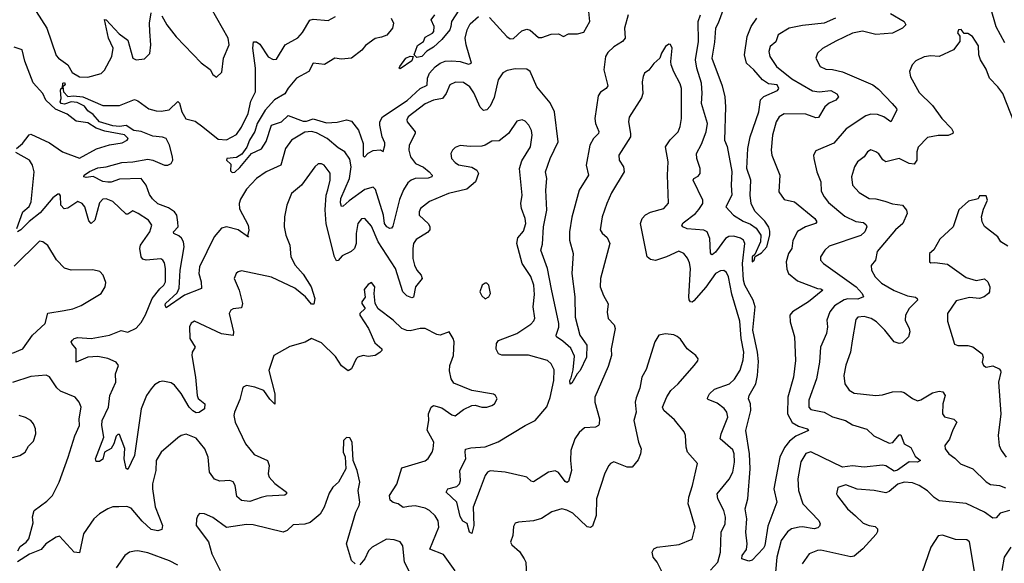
# Model space of a CAD drawing. Extents: x 1954678 to 2060275, y 904822 to 1016299.
# Tile 32 of 256: x 1962167 to 1968064, y 930169 to 933426. Entities that reach past the tile are written whole.
import ezdxf

# ---------------------------------------------------------------- set-up
doc = ezdxf.new("R2010")
doc.units = 0

msp = doc.modelspace()

# ---------------------------------------------------------------- linework, layer by layer
at = {"layer": '0CON20XD'}
for points in [[(1963019.1, 933449.1), (1963049.4, 933395), (1963103.6, 933323.6), (1963255, 933168), (1963307.7, 933127.7), (1963325, 933097.5), (1963345, 933082.5), (1963377.3, 933112.7), (1963387.5, 933195), (1963421.5, 933275), (1963416.4, 933315), (1963315, 933495.4)], [(1966386, 933504), (1966351.1, 933405), (1966333.7, 933375), (1966329, 933291), (1966311.6, 933195), (1966375, 933029.2), (1966391.2, 932965), (1966395.3, 932905), (1966387.5, 932705), (1966405, 932666), (1966433.2, 932516.8), (1966428.2, 932435), (1966432.5, 932375), (1966396.4, 932305), (1966442.2, 932255), (1966500, 932220), (1966545, 932201.9), (1966577.7, 932177.7), (1966606.9, 932135), (1966604.7, 932095), (1966569.9, 932020.1), (1966554, 932005), (1966555, 931976.2), (1966565.5, 931984.5), (1966571.9, 932008.1), (1966610.6, 932029.4), (1966642.3, 932065), (1966659.4, 932135), (1966659.4, 932159.4), (1966653.2, 932183.2), (1966629.8, 932219.8), (1966569.6, 932279.6), (1966549.1, 932325), (1966542.8, 932375), (1966545.3, 932465), (1966522.7, 932535), (1966528.4, 932655), (1966541.2, 932725), (1966593.5, 932875), (1966604, 932946), (1966624.5, 932965.5), (1966705, 933001.1), (1966713.3, 933015), (1966704.3, 933035), (1966651.4, 933041.4), (1966615.6, 933065.6), (1966565, 933126.8), (1966520.3, 933165), (1966507.5, 933215), (1966524.8, 933325), (1966547.2, 933385), (1966582.2, 933435)], [(1968066.9, 933286.9), (1968015, 933383.1), (1967981.3, 933501.3)], [(1962266.2, 933475), (1962329, 933375), (1962385, 933211.5), (1962398.9, 933195), (1962455.6, 933155.6), (1962480.8, 933110.8), (1962525, 933084.7), (1962575, 933081.1), (1962655, 933103.1), (1962675.3, 933124.7), (1962720, 933205), (1962728.1, 933255), (1962699.8, 933315), (1962675, 933428), (1962685, 933425.6), (1962762.2, 933342.2), (1962814.1, 933304.1), (1962845, 933196.7), (1962863.9, 933186.1), (1962915, 933191.2), (1962947.1, 933222.9), (1962953.1, 933275), (1962946.2, 933355), (1962944.6, 933405.4), (1962955, 933467.5)], [(1965810.6, 933455), (1965788.9, 933375), (1965793.7, 933316.3), (1965777.5, 933295), (1965725.9, 933264.1), (1965690.5, 933229.5), (1965675.6, 933205), (1965665.5, 933125), (1965689.3, 933030.7), (1965679.2, 933015), (1965645, 932992.9), (1965630.9, 932969.1), (1965612.7, 932835), (1965615.5, 932805), (1965635, 932756.7), (1965634.4, 932745), (1965604.7, 932715.3), (1965581.8, 932675), (1965559.1, 932555), (1965573.1, 932495), (1965518.2, 932405), (1965473.3, 932243.3), (1965459.7, 932155), (1965459.7, 932105), (1965483.1, 932025), (1965473.2, 931905), (1965491.2, 931765), (1965493.1, 931643.1), (1965522, 931535), (1965564.6, 931475), (1965562.9, 931405), (1965525, 931323.3), (1965506.4, 931303.6), (1965475, 931247.5), (1965463.2, 931243.2), (1965461.4, 931265), (1965470.5, 931279.5), (1965481.2, 931328.8), (1965490.2, 931410.2), (1965467.7, 931457.7), (1965420.3, 931500.3), (1965382.5, 931525), (1965380, 931535), (1965397, 931583), (1965396.6, 931605), (1965352.5, 931812.5), (1965327.7, 931935), (1965288, 932045), (1965298, 932082), (1965305.2, 932185), (1965324.3, 932285), (1965319.3, 932405), (1965324, 932474), (1965316.6, 932515), (1965345.3, 932595), (1965391.9, 932695), (1965371.2, 932875), (1965345, 932927.8), (1965263.8, 933025), (1965225, 933116), (1965205, 933130.5), (1965135, 933132.3), (1965087.2, 933122.8), (1965061.2, 933108.8), (1965033.3, 933065), (1965009.7, 932959.7), (1964985, 932908.6), (1964964.4, 932885.6), (1964945, 932881.9), (1964925, 932902.5), (1964887.5, 932987.5), (1964863.8, 933023.8), (1964825, 933050), (1964777.5, 933052.5), (1964744.3, 933035), (1964722.1, 932985), (1964698.9, 932955), (1964645, 932943.3), (1964595, 932922), (1964494.6, 932845), (1964485, 932826.7), (1964487.1, 932815), (1964535.5, 932755), (1964535.4, 932744.6), (1964498.9, 932675), (1964497.8, 932645), (1964508.5, 932605), (1964538.1, 932565), (1964585, 932542.3), (1964619.5, 932515), (1964636.7, 932495), (1964635.7, 932485), (1964613.1, 932476.9), (1964535, 932474.2), (1964512.2, 932465), (1964492, 932448), (1964465, 932407.5), (1964441.5, 932348.5), (1964401.7, 932188.3), (1964395, 932178), (1964385, 932175.6), (1964365.7, 932185.8), (1964352.7, 932205), (1964347, 932255), (1964297.8, 932407.8), (1964285, 932422.9), (1964235, 932408.9), (1964139.6, 932340.4), (1964105, 932308.5), (1964095, 932307.1), (1964088, 932328), (1964091.6, 932355), (1964142.2, 932475), (1964151.6, 932545), (1964145, 932590), (1964115.3, 932635.3), (1964075, 932658.5), (1964009.1, 932715), (1963945, 932748.7), (1963915, 932756.5), (1963875, 932752.3), (1963795, 932704.3), (1963759.6, 932655), (1963731.1, 932555), (1963644.3, 932515), (1963585.4, 932474.6), (1963525, 932410), (1963490.3, 932350.3), (1963482.4, 932325), (1963483.5, 932293.5), (1963535.2, 932195.2), (1963540.4, 932165), (1963531.7, 932131.7), (1963537.5, 932122.5), (1963476.3, 932166.3), (1963405, 932184.4), (1963375, 932176.2), (1963332.5, 932125), (1963244.6, 931945), (1963240, 931905), (1963253.5, 931855), (1963256.7, 931815), (1963154.7, 931775.3), (1963045, 931700), (1963038.1, 931715), (1963040.9, 931725), (1963109.7, 931790.3), (1963123, 931817), (1963129.3, 931925), (1963151.9, 932065), (1963147.5, 932095), (1963136.8, 932116.8), (1963121.2, 932131.2), (1963090.5, 932145), (1963088.8, 932155), (1963116.9, 932185), (1963115, 932214), (1963107.7, 932255), (1963094.5, 932275), (1963058.2, 932298.2), (1962995, 932323.1), (1962962.3, 932352.3), (1962945, 932378.8), (1962925.5, 932435), (1962894, 932474), (1962765, 932470), (1962715, 932452.9), (1962695, 932452.1), (1962665, 932456.9), (1962606.6, 932486.6), (1962565, 932481.2), (1962552, 932485), (1962554, 932495), (1962585, 932516.5), (1962635, 932538.1), (1962685.9, 932544.1), (1962778.9, 932571.1), (1962845, 932573.6), (1962935, 932590.2), (1962965, 932585.2), (1963035, 932553.9), (1963055, 932554.5), (1963075, 932564.5), (1963084.6, 932585), (1963083.3, 932605), (1963063.9, 932675), (1963044.2, 932714.2), (1963022.7, 932722.7), (1962965, 932729), (1962895, 932756.4), (1962851.7, 932761.7), (1962805, 932793), (1962765, 932785.4), (1962725, 932789.6), (1962645.3, 932815), (1962607.9, 932857.9), (1962575, 932880.7), (1962555, 932908.9), (1962510.7, 932930.7), (1962475, 932934.8), (1962435, 932919.3), (1962415, 932924.2), (1962410, 932935), (1962415.8, 932955), (1962410.9, 933005), (1962415, 933016), (1962423, 933017), (1962425, 933046), (1962435, 933050), (1962438.9, 933035), (1962426.2, 933023.8), (1962428.9, 932995), (1962455, 932966.2), (1962489.2, 932970.8), (1962545, 932964.2), (1962665, 932911.5), (1962765, 932912.1), (1962855, 932947.5), (1962875, 932940.8), (1962941.4, 932891.4), (1962985, 932879.4), (1963015, 932878.1), (1963063.1, 932886.9), (1963115, 932936.4), (1963125, 932927.1), (1963138.9, 932875), (1963163.1, 932833.1), (1963218.9, 932818.9), (1963263.4, 932783.4), (1963355, 932710.8), (1963405, 932706.9), (1963465, 932738.1), (1963495, 932782.9), (1963536.2, 932865), (1963551.8, 932938.2), (1963579.4, 932995), (1963580, 933135), (1963564, 933256), (1963567, 933293), (1963585, 933294.4), (1963605, 933278.9), (1963655, 933203.5), (1963685, 933187.1), (1963705, 933190), (1963757.5, 933275), (1963833, 933317), (1963860.9, 933349.1), (1963905.7, 933424.3), (1963925, 933429.2), (1964015, 933421.9), (1964059.2, 933445)], [(1964392.2, 933435), (1964405.9, 933405), (1964400, 933375), (1964365.4, 933334.6), (1964335, 933320.8), (1964296.4, 933313.6), (1964238.3, 933271.7), (1964215.5, 933244.5), (1964153.8, 933196.2), (1964095, 933188.9), (1964053.9, 933196.1), (1963992.2, 933157.8), (1963924.1, 933165.9), (1963898.2, 933115), (1963825, 933075.3), (1963774.3, 933015.7), (1963755, 932982.5), (1963693.9, 932946.1), (1963636.5, 932883.5), (1963589.7, 932805), (1963575, 932755.8), (1963543, 932705), (1963527.6, 932662.4), (1963498.7, 932621.3), (1963465, 932601.1), (1963408.1, 932595), (1963406.5, 932585), (1963431.1, 932561.1), (1963429.7, 932519.7), (1963440.5, 932510.5), (1963455, 932512.6), (1963485, 932539.7), (1963555, 932624.4), (1963615, 932653.3), (1963643.1, 932696.9), (1963676.2, 932793.8), (1963735, 932814), (1963775, 932851.3), (1963865, 932817.5), (1963885, 932817.9), (1963925, 932832), (1964005, 932808.6), (1964067.9, 932812.1), (1964125, 932825.4), (1964155, 932818.2), (1964197, 932765), (1964223.4, 932685), (1964225, 932610), (1964232.5, 932602.5), (1964253.6, 932626.4), (1964285, 932643.1), (1964325.5, 932645.5), (1964345, 932636.7), (1964355, 932672.5), (1964355, 932688.8), (1964338, 932725), (1964323.5, 932795), (1964324.6, 932815), (1964340, 932845), (1964487.4, 932942.6), (1964565, 933014.7), (1964607, 933033), (1964609.3, 933075), (1964622.2, 933105), (1964655, 933143.6), (1964685, 933166.7), (1964715, 933178.1), (1964755, 933180.2), (1964805, 933176.4), (1964855, 933159.6), (1964874, 933165), (1964840.3, 933275), (1964835.9, 933315), (1964847.2, 933365), (1964865, 933401.5), (1964915, 933445.4)], [(1964796.9, 933483.1), (1964754.3, 933415), (1964750, 933385), (1964743.3, 933365), (1964695, 933308.5), (1964645, 933261.9), (1964605, 933237.5), (1964576.2, 933205), (1964545, 933200), (1964530, 933215), (1964549.2, 933270.8), (1964585.8, 933295), (1964595, 933322.5), (1964640, 933345), (1964647.5, 933355), (1964650, 933385), (1964632.2, 933425), (1964653.8, 933455)], [(1964980.4, 933440.4), (1965085, 933325.8), (1965105, 933311.9), (1965125, 933314.3), (1965175, 933359.2), (1965205, 933369.2), (1965225, 933362.9), (1965275, 933319.1), (1965295, 933320), (1965350.9, 933339.1), (1965395, 933340.9), (1965425, 933326), (1965455, 933341.9), (1965508.5, 933341.5), (1965545, 933351.5), (1965581.9, 933415), (1965576.7, 933475)], [(1966535.7, 931174.3), (1966577.1, 931245), (1966586.7, 931295), (1966591.5, 931378.5), (1966586.2, 931435), (1966558.1, 931565), (1966571.6, 931705), (1966559.5, 931745), (1966510.2, 931835), (1966501.8, 931865), (1966496.4, 931965), (1966510.9, 932085), (1966502.1, 932105), (1966485, 932117.5), (1966445, 932128.5), (1966415, 932127.7), (1966395, 932115.5), (1966335, 932034.1), (1966315, 932017.8), (1966310.2, 932020.2), (1966305, 932030), (1966300.2, 932115), (1966285, 932155.6), (1966265, 932166.1), (1966165, 932173.4), (1966139.5, 932185), (1966133.3, 932195), (1966141.5, 932208.5), (1966215.4, 932265), (1966235, 932289.5), (1966259.1, 932325), (1966257.9, 932345), (1966200.5, 932465), (1966204.7, 932475.3), (1966230.9, 932489.1), (1966241.9, 932505), (1966243.3, 932535), (1966222.5, 932595), (1966220.9, 932625), (1966250, 932680), (1966279.2, 932755), (1966286.2, 932803.8), (1966250, 932925), (1966255.3, 932985.3), (1966250.9, 933045), (1966222.4, 933135), (1966213.9, 933185), (1966231.8, 933295), (1966230.7, 933415), (1966245, 933455.6)], [(1967053.1, 933435), (1966985, 933405.8), (1966855, 933391.9), (1966775, 933376.4), (1966710.6, 933335), (1966695.5, 933294.5), (1966661.2, 933265), (1966654.3, 933235.7), (1966660.6, 933205), (1966700.6, 933145), (1966791.5, 933071.5), (1966915, 933000.7), (1966955, 932993.2), (1967025, 933002.9), (1967061.7, 932981.7), (1967072, 932965), (1967055.8, 932945), (1967015, 932926.8), (1966988.8, 932905), (1966950.6, 932839.4), (1966935, 932837.9), (1966875, 932860.3), (1966745, 932862.3), (1966715.6, 932845), (1966698.8, 932815), (1966676.1, 932735), (1966668.5, 932645), (1966672.5, 932615), (1966719.4, 932495), (1966714, 932395), (1966745, 932348.6), (1966806.7, 932335), (1966929.4, 932235), (1966941.4, 932215), (1966932.5, 932205), (1966874.1, 932185.9), (1966825, 932157.8), (1966797.7, 932102.3), (1966792.5, 932055), (1966771.2, 932025), (1966757.3, 931975), (1966761.7, 931931.7), (1966771.9, 931905), (1966825, 931862.1), (1966945, 931816.2), (1966965, 931814.2), (1966977.5, 931805), (1966892.2, 931735), (1966795, 931676.5), (1966780.5, 931655), (1966781.5, 931615), (1966807.5, 931525), (1966812.7, 931385), (1966801.4, 931285), (1966767.9, 931165), (1966766.5, 931065), (1966793.3, 931013.3), (1966831.4, 930991.4), (1966882.9, 930975), (1966890.6, 930965), (1966815, 930930.3), (1966778.5, 930901.5), (1966748.1, 930861.9), (1966719.1, 930805), (1966684.2, 930615), (1966702.2, 930535), (1966648.8, 930391.2), (1966630, 930275), (1966621.3, 930258.7), (1966555, 930187.5), (1966535, 930182), (1966492.5, 930195), (1966493.6, 930215), (1966519.3, 930250.7), (1966524.4, 930285), (1966515.8, 930355.8), (1966522.8, 930435), (1966513, 930495), (1966527.5, 930555), (1966542, 930735), (1966537.4, 930825), (1966515.9, 930965), (1966547, 931085), (1966544.3, 931124.2), (1966531.8, 931155), (1966535.7, 931174.3)], [(1967383.6, 933463.7), (1967464.3, 933415), (1967474.4, 933395), (1967455.3, 933374.7), (1967395, 933344.6), (1967295, 933337.7), (1967215, 933357.1), (1967155, 933344.6), (1967055, 933296.9), (1966975, 933253.1), (1966945.8, 933225), (1966936.2, 933195), (1966960.8, 933145), (1966995, 933130.4), (1967035, 933128.2), (1967095, 933113.1), (1967276.9, 933036.9), (1967310.5, 933010.5), (1967393.3, 932925), (1967419.4, 932895), (1967421.4, 932885), (1967385, 932814.4), (1967343.3, 932843.3), (1967305, 932858.8), (1967265, 932860.8), (1967235, 932850.9), (1967117.3, 932772.7), (1967043.4, 932686.6), (1966935, 932641.2), (1966921.4, 932615), (1966922.5, 932595), (1966940.5, 932515), (1966964.5, 932455), (1966968.1, 932398.1), (1966985, 932364.2), (1967011.2, 932331.2), (1967109.7, 932249.7), (1967175, 932216.1), (1967220.4, 932210.4), (1967237.1, 932197.1), (1967241.1, 932185), (1967229.6, 932155), (1967205, 932132.8), (1967015, 932068.9), (1966989.2, 932045), (1966962.5, 932005), (1966962.5, 931985), (1966981.4, 931965), (1967176.8, 931825), (1967213.9, 931785), (1967220.6, 931765), (1967187.8, 931752.2), (1967126.9, 931753.1), (1967105, 931747.7), (1967047.8, 931712.2), (1967018.8, 931675), (1967001.5, 931625), (1967005.4, 931585), (1967000, 931545), (1966963.8, 931465), (1966957.9, 931375), (1966939.1, 931275)], [(1968125.3, 932805.3), (1968055, 932984.2), (1968025.6, 933025), (1967975.4, 933075), (1967955, 933130), (1967921.4, 933185), (1967911.4, 933215), (1967910.3, 933270.3), (1967873.3, 933325), (1967845, 933343.3), (1967823, 933343), (1967805, 933366.7), (1967790, 933365), (1967783, 933347), (1967797, 933327), (1967798.8, 933295), (1967760, 933245), (1967675, 933205.7), (1967625, 933209.4), (1967585, 933204.4), (1967535, 933179.2), (1967512, 933155), (1967496.2, 933115), (1967503.4, 933083.4), (1967555, 932990), (1967635, 932912), (1967690, 932835), (1967748.6, 932775), (1967758.8, 932755), (1967756.2, 932745), (1967727.2, 932732.8), (1967667.6, 932732.4), (1967605, 932719.4), (1967547.5, 932662.5), (1967540, 932635), (1967541.1, 932585), (1967525, 932561.4), (1967495, 932564.6), (1967435, 932593.8), (1967355, 932574.5), (1967336, 932586), (1967313.3, 932623.3), (1967295, 932634.3), (1967265, 932645.7), (1967245, 932634), (1967225, 932604.2), (1967186, 932574), (1967166.7, 932545), (1967150, 932485), (1967154.4, 932435), (1967195, 932390.8), (1967255, 932354.5), (1967295, 932352.9), (1967348.5, 932338.5), (1967395, 932322.3), (1967455.3, 932315.3), (1967477.8, 932285), (1967483.1, 932265), (1967455.6, 932205), (1967412.8, 932167.2), (1967302.2, 932037.8), (1967293.1, 931985), (1967267.3, 931952.7), (1967268.6, 931925), (1967291.4, 931885), (1967327.9, 931847.9), (1967405, 931803.3), (1967485, 931771.9), (1967532.7, 931762.7), (1967543.3, 931755), (1967543.8, 931745), (1967494.6, 931695), (1967472.5, 931655), (1967470, 931625), (1967495.4, 931575.4), (1967498.1, 931555), (1967490, 931525), (1967455, 931489.4), (1967435, 931485.6), (1967405, 931495.6), (1967349.4, 931565), (1967298.9, 931615), (1967266, 931635), (1967225, 931647.5), (1967186.8, 931643.2), (1967175, 931630), (1967152.7, 931502.7), (1967142.5, 931435), (1967114.6, 931355.4), (1967103.8, 931295), (1967109.1, 931245), (1967135, 931206.9), (1967165, 931188.5), (1967295, 931174.5), (1967335, 931178.9), (1967395, 931196.7), (1967445, 931198.1), (1967465, 931191.9), (1967515.4, 931155.4), (1967545, 931142.2), (1967565, 931147.5), (1967635, 931191.2), (1967675, 931199.6), (1967697, 931197), (1967709.6, 931175), (1967695.5, 931125), (1967694.4, 931064.4), (1967706.7, 931046.7), (1967762.3, 931032.3), (1967779.4, 931015), (1967755, 930968), (1967736.8, 930913.2), (1967708.1, 930875), (1967709.4, 930855), (1967731.1, 930825), (1967768.8, 930798.8), (1967800.9, 930765), (1967875.6, 930735.6), (1967955, 930656.8), (1967981.3, 930641.3), (1967998.9, 930638.9), (1968035, 930636), (1968071.1, 930621.1)], [(1962147.4, 932655), (1962185.1, 932684.9), (1962225, 932735.6), (1962235, 932739.5), (1962345, 932688.7), (1962424.5, 932634.5), (1962525, 932596.6), (1962626.7, 932653.3), (1962705, 932676.2), (1962780.9, 932689.1), (1962810, 932705), (1962816, 932715), (1962795, 932737.1), (1962678.2, 932758.2), (1962626.3, 932776.3), (1962575, 932807.8), (1962505, 932818.5), (1962451.2, 932861.2), (1962380.9, 932890.8), (1962323.1, 932945), (1962305.4, 932985), (1962248.4, 933048.4), (1962198.6, 933178.6), (1962181.8, 933245), (1962135, 933261.5)], [(1966305, 930127.8), (1966348.9, 930175), (1966364.7, 930235), (1966368.8, 930355), (1966393.1, 930405), (1966395.4, 930445), (1966385.4, 930485), (1966348.5, 930555), (1966344.5, 930585), (1966417.4, 930672.6), (1966438, 930715), (1966449.3, 930775), (1966445.8, 930825), (1966438.2, 930848.2), (1966363.1, 930915), (1966368.9, 930945), (1966408.5, 931045), (1966402.5, 931075), (1966385.9, 931095.9), (1966345, 931128.5), (1966291.3, 931151.3), (1966286.2, 931155), (1966288.1, 931165), (1966299.5, 931185), (1966328, 931212), (1966419.2, 931245), (1966447.9, 931272.1), (1966482.9, 931327.1), (1966501.2, 931388.8), (1966504.1, 931434.1), (1966489.2, 931515), (1966479.4, 931619.4), (1966432, 931782), (1966412.7, 931885), (1966400.7, 931910.7), (1966385, 931922.9), (1966365, 931921.9), (1966335, 931906.4), (1966276.8, 931823.2), (1966205, 931741.2), (1966195, 931734.2), (1966185, 931736.2), (1966177.1, 931747.1), (1966175.5, 931765.5), (1966183.9, 931935), (1966178.9, 931968.9), (1966166.9, 931996.9), (1966144.2, 932025), (1966115, 932038.9), (1966041.2, 932005), (1965975, 931983.5), (1965945, 931988.9), (1965924.5, 932004.5), (1965886.2, 932205), (1965895.5, 932235), (1965915, 932256.9), (1965945, 932272.9), (1966025, 932295.7), (1966052.6, 932327.4), (1966047.1, 932495), (1966051.9, 932575), (1966034.4, 932665), (1966062.6, 932707.4), (1966110.6, 932755), (1966123.7, 932786.3), (1966131.2, 932835), (1966130.4, 933015), (1966122.8, 933042.8), (1966084.6, 933114.6), (1966070, 933155), (1966067.1, 933175), (1966075.8, 933255), (1966065, 933276.7), (1966055, 933280), (1966035, 933266.2), (1966010.8, 933225), (1966001.2, 933195), (1965965, 933163.8), (1965935.6, 933124.4), (1965908.8, 933105), (1965900.8, 933085), (1965895.7, 933054.3), (1965899.5, 932985), (1965892, 932958), (1965817.6, 932842.4), (1965813.3, 932815), (1965826.2, 932745), (1965824.6, 932725), (1965755.7, 932615), (1965757.1, 932585), (1965784.5, 932545), (1965787.3, 932515), (1965711.7, 932388.3), (1965684.4, 932325), (1965655.8, 932245), (1965643, 932167), (1965655, 932146.2), (1965685, 932121.2), (1965701.4, 932085), (1965645.5, 931875), (1965643.3, 931825), (1965662.8, 931772.8), (1965692.7, 931722.7), (1965685.8, 931674.2), (1965690.8, 931635), (1965727.2, 931597.2), (1965734.4, 931575), (1965710.4, 931455), (1965710.8, 931415), (1965692, 931348), (1965611.3, 931165), (1965611.1, 931135), (1965640.5, 931035), (1965636.9, 931003.1), (1965633.8, 930995), (1965615.4, 930984.6), (1965549.5, 930980.5), (1965517.3, 930952.7), (1965492.7, 930915), (1965467.7, 930845), (1965465.4, 930784.6), (1965472.9, 930725), (1965455, 930660), (1965445, 930653.1), (1965435, 930658.1), (1965395, 930712.2), (1965375, 930722.9), (1965334.1, 930715.9), (1965245, 930656.9), (1965231.1, 930661.1), (1965205, 930684.2), (1965188.6, 930688.6), (1965074.6, 930715.4), (1964985, 930722.3), (1964969.4, 930715), (1964955.5, 930695), (1964925.3, 930615), (1964882.9, 930505), (1964887.5, 930395), (1964875, 930348), (1964861.9, 930355), (1964847.3, 930407.3), (1964822.3, 930422.3), (1964805, 930450), (1964786, 930535), (1964722, 930595), (1964731.2, 930615), (1964785, 930630), (1964801.5, 930645), (1964806.9, 930665), (1964804.1, 930725), (1964840, 930795), (1964834.5, 930835.5), (1964838.2, 930851.8), (1964868.3, 930861.7), (1964955, 930866), (1965033.8, 930896.2), (1965195, 930993.8), (1965255, 931023.6), (1965325, 931105.7), (1965345, 931162), (1965367.1, 931265), (1965368.7, 931328.7), (1965350.6, 931365), (1965328.8, 931385), (1965215, 931415.4), (1965055, 931415.6), (1965034.5, 931424.5), (1965021.8, 931451.8), (1965023.9, 931486.1), (1965035.4, 931504.6), (1965145, 931546.2), (1965228.5, 931601.5), (1965247.4, 931622.6), (1965252, 931638), (1965242.8, 931705), (1965251.2, 931778.8), (1965246.4, 931836.3), (1965228.3, 931888.3), (1965177.1, 931965), (1965144.5, 932085), (1965150.7, 932119.3), (1965185, 932160), (1965198.5, 932205), (1965195.6, 932235), (1965171.9, 932295), (1965168.1, 932325), (1965175.8, 932375), (1965161.4, 932535), (1965175, 932580), (1965225.6, 932665), (1965237.1, 932735), (1965232.3, 932762.3), (1965216, 932795), (1965195, 932818.8), (1965176.1, 932826.1), (1965145, 932818), (1965094.3, 932745), (1965038.8, 932701.2), (1964995, 932697.5), (1964955, 932674), (1964935, 932669.2), (1964866.1, 932666.1), (1964805, 932673.3), (1964775, 932660), (1964758.8, 932645), (1964750, 932625), (1964754.2, 932595), (1964775, 932570), (1964795, 932557.1), (1964875, 932542.9), (1964906, 932525), (1964914.2, 932505), (1964897.5, 932455), (1964845, 932410), (1964734.8, 932385.2), (1964622.4, 932337.6), (1964566.9, 932295), (1964558.9, 932275), (1964560, 932255), (1964615, 932202.9), (1964623.8, 932185), (1964623.1, 932166.9), (1964609.5, 932150.5), (1964540.9, 932109.2), (1964526.2, 932085), (1964520.9, 932055), (1964521.4, 931995), (1964531.2, 931955), (1964545, 931925.5), (1964571.5, 931895), (1964577.8, 931875), (1964537.3, 931825), (1964525.6, 931764.4), (1964515, 931759.2), (1964485, 931771.5), (1964462.7, 931795), (1964418.3, 931935), (1964314, 932095), (1964275, 932190), (1964235, 932234.3), (1964215, 932232.9), (1964192.2, 932205), (1964182.7, 932145), (1964182.7, 932085), (1964172.5, 932055), (1964152.9, 932037.1), (1964098.9, 932011.1), (1964075, 931982.5), (1964065, 931982.2), (1964051.8, 932005), (1964003.5, 932203.5), (1963996.5, 932286.5), (1964003.1, 932375), (1964013.5, 932406.5), (1964027.5, 932465), (1964026.7, 932506.7), (1963990, 932555), (1963975, 932562.9), (1963955, 932562.5), (1963934.6, 932545.4), (1963854.5, 932435), (1963794.4, 932385), (1963766.7, 932315), (1963752.9, 932245), (1963750.8, 932185), (1963760.8, 932135), (1963784.3, 932074.3), (1963791.4, 932005), (1963816.9, 931955), (1963865, 931901.1), (1963913.3, 931825), (1963934.3, 931755.7), (1963928, 931722), (1963915, 931721.2), (1963878.1, 931765), (1963815, 931816.6), (1963675, 931883.6), (1963495, 931921.2), (1963475, 931916.2), (1963463.3, 931905), (1963452.5, 931875), (1963480.8, 931805), (1963502, 931725), (1963495, 931700), (1963445, 931694.3), (1963431.9, 931685), (1963422.2, 931665), (1963448.2, 931555), (1963446.4, 931533.6), (1963375, 931544.6), (1963215, 931618.9), (1963195, 931607.5), (1963184.6, 931585.4), (1963187.1, 931515), (1963217.9, 931465), (1963200.4, 931435), (1963199.1, 931415), (1963221.2, 931285), (1963230.3, 931175), (1963237.1, 931157.1), (1963275.6, 931125), (1963273.6, 931095), (1963241.7, 931071.7), (1963225, 931071), (1963205, 931081.8), (1963183, 931105), (1963135, 931187.3), (1963095, 931236.7), (1963075, 931249.4), (1963025, 931260), (1963005, 931256.9), (1962975, 931238.1), (1962954.4, 931215), (1962926.5, 931173.5), (1962895.3, 931094.7), (1962855.2, 930815), (1962815, 930731.2), (1962805, 930736.7), (1962792.9, 930795), (1962796, 930856), (1962765, 930941.2), (1962755, 930941.2), (1962745, 930931.2), (1962731.8, 930885), (1962714.2, 930855.8), (1962674.4, 930835), (1962665, 930793.1), (1962645, 930778.9), (1962625, 930778.8), (1962622.2, 930795), (1962670.8, 930925), (1962659, 930995), (1962660.3, 931025), (1962699.1, 931105), (1962706.7, 931175), (1962743.8, 931255), (1962741.5, 931305), (1962758.2, 931355), (1962744.4, 931375), (1962695, 931396.9), (1962635, 931408.6), (1962575, 931404.2), (1962505, 931374.3), (1962505.4, 931455), (1962479.2, 931485), (1962475.8, 931495), (1962482.9, 931505), (1962494.2, 931515.8), (1962515, 931522.5), (1962595, 931515.4), (1962705, 931536.1), (1962775, 931564.5), (1962815, 931554.5), (1962865, 931577.5), (1962895, 931612.5), (1962921.4, 931658.6), (1962960, 931755), (1963006.2, 931813.8), (1963030, 931835), (1963040, 931855), (1963041.1, 931935), (1963035, 931970), (1963025, 931986.2), (1963012.5, 931992.5), (1962925, 931984.6), (1962905, 931992.2), (1962895.5, 932005), (1962886.8, 932055), (1962891.3, 932075), (1962947.5, 932155), (1962957.9, 932195), (1962939.4, 932225), (1962875.9, 932265.9)], [(1964445, 933132), (1964440, 933135), (1964443.1, 933145), (1964479.4, 933195), (1964505, 933208.5), (1964523.3, 933205), (1964515, 933180.8), (1964445, 933132)], [(1962150, 932175), (1962185.5, 932275), (1962223.9, 932306.1), (1962235.2, 932334.8), (1962254.1, 932514.1), (1962244.7, 932555), (1962225.2, 932585.2), (1962145, 932631.5)], [(1962875.9, 932265.9), (1962845, 932280.8), (1962815, 932260.8), (1962805, 932260.8), (1962725, 932336.9), (1962685, 932352.5), (1962665, 932351.4), (1962645, 932328), (1962616.7, 932225), (1962595, 932204.4), (1962581.7, 932221.7), (1962557.3, 932305), (1962541.9, 932325), (1962515, 932336.9), (1962455, 932296.2), (1962433.1, 932293.1), (1962413.5, 932315), (1962411.1, 932371.1), (1962405, 932380), (1962395, 932380.8), (1962365, 932358.1), (1962290.7, 932269.3), (1962223.2, 932216.8), (1962175, 932167.1), (1962155, 932156)], [(1968085, 932070), (1968043.3, 932095), (1968025.7, 932125.7), (1967945, 932186.2), (1967930.8, 932215), (1967927.5, 932245), (1967939.2, 932290.8), (1967963.3, 932345), (1967955, 932370), (1967915, 932370), (1967907, 932353), (1967850.3, 932339.7), (1967792.1, 932287.9), (1967758.8, 932185), (1967678.7, 932111.3), (1967642.9, 932047.1), (1967616.2, 932025), (1967616.7, 931975), (1967625, 931968.8), (1967648.3, 931971.7), (1967725, 931961.9), (1967835, 931882.2), (1967895, 931864.2), (1967945, 931873.8), (1967965.9, 931855.9), (1967976.7, 931825), (1967976.2, 931795), (1967970, 931785), (1967943.3, 931765), (1967915.9, 931755.9), (1967855, 931761.4), (1967775, 931741.9), (1967723.8, 931666.2), (1967725, 931620), (1967765, 931482.5), (1967785, 931474), (1967845, 931473.8), (1967875.9, 931465.9), (1967932.5, 931425), (1967936.7, 931405), (1967931.2, 931375), (1967940, 931355), (1967955.6, 931344.4), (1967995, 931352.5), (1968034.1, 931334.1), (1968041.2, 931325), (1968044, 931315), (1968030, 931255), (1968043.8, 931063.8), (1968027.8, 930935), (1968033.1, 930875), (1968045, 930846.2), (1968076, 930805)], [(1962125, 931427.2), (1962186.9, 931455), (1962244.5, 931535), (1962318.9, 931605), (1962335, 931668.1), (1962433.3, 931683.3), (1962486.3, 931693.7), (1962535, 931712.9), (1962656, 931785), (1962680, 931825), (1962682.3, 931852.3), (1962667.5, 931895), (1962647.2, 931917.2), (1962605, 931928.1), (1962475.4, 931925.4), (1962435, 931936.9), (1962387, 931987), (1962335, 932074), (1962305, 932096), (1962285, 932098.8), (1962135, 931949.2)], [(1964775, 930123.8), (1964705, 930221.5), (1964624.5, 930254.5), (1964677.3, 930385), (1964673, 930423), (1964655, 930454.2), (1964621.9, 930485), (1964595, 930500), (1964535, 930513.5), (1964495, 930508.9), (1964463.9, 930503.9), (1964435, 930524.3), (1964405, 930533.3), (1964387, 930547), (1964382.9, 930575), (1964426.6, 930643.4), (1964455, 930740), (1964595, 930783.3), (1964613.9, 930796.1), (1964636.7, 930835), (1964644.4, 930855), (1964646.7, 930895), (1964607, 930967), (1964618.2, 931025), (1964616.4, 931065), (1964630.8, 931105), (1964645, 931114.2), (1964695, 931100), (1964755, 931058.6), (1964775, 931052.9), (1964825, 931090), (1964875, 931113.8), (1964896.1, 931116.1), (1964935, 931103.8), (1964965, 931104), (1964995, 931113.8), (1965010, 931125), (1965027.5, 931155), (1965017.5, 931175), (1965005, 931183.3), (1964875, 931204), (1964768.1, 931248.1), (1964750.8, 931275), (1964741.9, 931321.9), (1964743.1, 931355), (1964758.3, 931391.7), (1964765.8, 931415), (1964768.8, 931495), (1964763.8, 931515), (1964740, 931555), (1964685, 931536), (1964665, 931539.2), (1964595, 931576.5), (1964565, 931576.5), (1964505, 931561.9), (1964485, 931562.9), (1964455.5, 931575.5), (1964404, 931625), (1964314.2, 931694.2), (1964296.7, 931725), (1964290, 931785), (1964293.8, 931825), (1964275, 931852.5), (1964255, 931840), (1964231.2, 931808.8), (1964236.7, 931763.3), (1964216.7, 931735), (1964216.7, 931725), (1964236.2, 931695), (1964204.2, 931665.8), (1964203.8, 931655), (1964255.5, 931575.5), (1964295, 931490), (1964336.2, 931455), (1964336.2, 931445), (1964325, 931432), (1964295.5, 931414.5), (1964255, 931407.1), (1964225, 931413.1), (1964193.3, 931405), (1964182.5, 931395), (1964155, 931334), (1964135, 931322), (1964095, 931351.9), (1964058, 931408), (1963975, 931489.4), (1963915.8, 931515.8), (1963876.6, 931493.4), (1963785, 931467.1), (1963690, 931415), (1963659.5, 931325), (1963695.4, 931185), (1963695, 931122.5), (1963665, 931152.9), (1963630, 931205), (1963575, 931224.6), (1963525, 931234.2), (1963505.7, 931224.3), (1963500.8, 931215), (1963485, 931150), (1963454.4, 931075), (1963450.6, 931055), (1963457.1, 931015), (1963519.4, 930885), (1963571.7, 930821.7), (1963650.8, 930785), (1963661.4, 930755), (1963655.5, 930705), (1963661.5, 930685), (1963695, 930647.5), (1963764.4, 930595), (1963765.5, 930584.5), (1963755, 930576.9), (1963645, 930571.8), (1963613.9, 930563.9), (1963545, 930538.8), (1963495, 930544.7), (1963468.7, 930568.7), (1963458.2, 930635), (1963445, 930657.1), (1963425, 930665.3), (1963365, 930660.5), (1963335, 930672.1), (1963304.3, 930715), (1963295.9, 930805), (1963276, 930855), (1963225, 930919.4), (1963165, 930942.5), (1963135, 930934.2), (1963115, 930920.8), (1963015.5, 930834.5), (1962985.4, 930785), (1962982.1, 930725), (1962962.5, 930645), (1962961.8, 930615), (1962977.8, 930507.8), (1963023.3, 930395), (1963017.8, 930372.2), (1962995, 930362.7), (1962955, 930372.1), (1962900.8, 930420.8), (1962835, 930498.9), (1962809.2, 930509.2), (1962761.9, 930508.1), (1962725, 930506.7), (1962695, 930495.3), (1962645, 930466.2), (1962610.9, 930435), (1962549.4, 930345), (1962525, 930231.2), (1962493.3, 930235), (1962405, 930331.4), (1962385, 930325.3), (1962323.1, 930285), (1962295, 930252.5), (1962225.7, 930224.3), (1962155, 930177.3)], [(1964955, 931753.3), (1964977.5, 931765), (1964986.7, 931785), (1964976.4, 931836.4), (1964965, 931847.5), (1964955, 931847.5), (1964937.5, 931835), (1964923.8, 931795), (1964935, 931772.5), (1964955, 931753.3)], [(1966026.1, 930096.1), (1965984.2, 930175), (1965961.4, 930205), (1965954.4, 930235), (1965965.4, 930254.6), (1965985, 930265.4), (1966117.9, 930282.1), (1966195, 930312.5), (1966212.2, 930385), (1966180, 930495), (1966171.8, 930525), (1966175.4, 930565), (1966197.5, 930635), (1966227, 930767), (1966166.4, 930835), (1966159.1, 930865), (1966155.6, 930935), (1966147.6, 930957.6), (1966088.6, 931028.6), (1966024.5, 931084.5), (1966018.1, 931105), (1966043.6, 931166.4), (1966067.5, 931205), (1966110.8, 931245), (1966207.5, 931355), (1966228.3, 931381.7), (1966230, 931395), (1966216.7, 931415), (1966164.6, 931454.6), (1966125, 931511.2), (1966105, 931528), (1966085, 931537.1), (1966035, 931544), (1965995, 931536.2), (1965971.4, 931495), (1965919.5, 931330.5), (1965892.5, 931285), (1965882.3, 931217.7), (1965858.8, 931161.2), (1965852.5, 931135), (1965858.8, 931075), (1965845.8, 931025), (1965873.6, 930895), (1965889.1, 930855), (1965884.6, 930825), (1965870.7, 930789.3), (1965835, 930744.4), (1965805, 930744.3), (1965725, 930776), (1965705, 930767.5), (1965696, 930754), (1965671.2, 930708.8), (1965622.5, 930555), (1965620.4, 930455), (1965597.7, 930392.3), (1965585, 930382.9), (1965565, 930386.5), (1965479.9, 930469.9), (1965445, 930488.2), (1965415, 930494.6), (1965355, 930477.8), (1965292.6, 930437.4), (1965245, 930424.3), (1965155, 930416), (1965135, 930408.8), (1965125, 930390), (1965120, 930335), (1965106.2, 930295), (1965115, 930278.8), (1965160.2, 930240.2), (1965189.2, 930195), (1965199.4, 930175), (1965203.7, 930046.3)], [(1962156.4, 930243.7), (1962171, 930269), (1962206.2, 930295), (1962221.8, 930315), (1962247.7, 930412.3), (1962243, 930447), (1962253.8, 930485), (1962329.2, 930540.8), (1962363.3, 930575), (1962403.5, 930655), (1962456.9, 930805), (1962497.3, 930932.7), (1962525.3, 930995), (1962523.6, 931035), (1962534.5, 931105), (1962523.5, 931133.5), (1962498.6, 931165), (1962410.8, 931200.8), (1962390, 931220), (1962345, 931287.1), (1962326.3, 931296.3), (1962235, 931287.4), (1962125, 931252)], [(1966939.1, 931275), (1966893.7, 931146.3), (1966894.4, 931105), (1966905, 931090), (1966985, 931074.4), (1967035, 931047.3), (1967114, 931024), (1967155, 930998.2), (1967241.8, 930971.8), (1967282.4, 930932.4), (1967375, 930889.7), (1967396.4, 930893.6), (1967435, 930937.8), (1967445, 930939.2), (1967465.4, 930885), (1967505, 930862.2), (1967530, 930810), (1967561.4, 930785), (1967545, 930775.6), (1967495, 930776.9), (1967425, 930727.2), (1967405, 930721.9), (1967355, 930753.7), (1967335, 930757.9), (1967225, 930744.2), (1967155, 930752), (1967094.7, 930744.7), (1966976.2, 930803.8), (1966905, 930837.3), (1966875, 930826.9), (1966845, 930776.7), (1966827.3, 930675), (1966831.5, 930605), (1966856.9, 930525), (1966953.5, 930425), (1966960.6, 930405), (1966957.9, 930392.1), (1966947.9, 930382.1), (1966924.5, 930375.5), (1966855, 930387.2), (1966835, 930385.3), (1966790, 930375), (1966765, 930356.9), (1966728.5, 930305), (1966702.4, 930205), (1966694.7, 930115)], [(1962125, 930802), (1962167.5, 930815), (1962200, 930835), (1962219.7, 930870.3), (1962249.7, 930900.3), (1962264, 930945), (1962262, 930975), (1962250, 931005), (1962235, 931023.8), (1962201.7, 931041.7), (1962165, 931054.2)], [(1964176.7, 930165), (1964154.2, 930185), (1964125.5, 930285), (1964180.9, 930475), (1964201.1, 930515), (1964204.3, 930535), (1964194.4, 930605), (1964204.2, 930655), (1964189.2, 930725), (1964163.9, 930783.9), (1964158.8, 930895), (1964145, 930920), (1964125, 930923.3), (1964106.7, 930905), (1964103.8, 930835), (1964116.1, 930806.1), (1964120, 930735), (1964076.7, 930655), (1964042.5, 930625), (1964021.7, 930588.3), (1963990.8, 930505), (1963967.3, 930462.7), (1963906.9, 930413.1), (1963875, 930402.5), (1963805, 930400), (1963769.2, 930365), (1963745, 930355.5), (1963565, 930399.6), (1963525, 930400.4), (1963405, 930383.6), (1963325, 930444.2), (1963275, 930466), (1963245, 930466.7), (1963233.9, 930456.1), (1963226.1, 930433.9), (1963224.2, 930395), (1963297.9, 930297.9), (1963318.9, 930225), (1963367.5, 930125)], [(1968095, 930485.5), (1968040.3, 930469.7), (1968015, 930441.4), (1967995, 930438.5), (1967945, 930476.2), (1967835, 930527.8), (1967675, 930543.4), (1967645, 930563.1), (1967605, 930602.8), (1967555.2, 930635.2), (1967515, 930651.3), (1967465.4, 930655.4), (1967426.1, 930643.9), (1967375, 930600), (1967355, 930592), (1967285, 930605.5), (1967183.6, 930613.6), (1967115, 930639.2), (1967067, 930623), (1967060, 930585), (1967065, 930573.3), (1967126, 930495), (1967172.5, 930452.5), (1967219.5, 930409.5), (1967255, 930395.6), (1967290.3, 930390.3), (1967304, 930375), (1967305, 930360), (1967297.3, 930342.7), (1967217.1, 930255), (1967165, 930211.1), (1967145, 930207.3), (1966965, 930247.5), (1966945, 930246.4), (1966895.4, 930224.6), (1966854.6, 930165)], [(1964505, 930109.4), (1964472.7, 930175), (1964462.6, 930272.6), (1964445, 930298), (1964410.3, 930310.3), (1964365, 930313.1), (1964279.2, 930265), (1964256, 930244), (1964234.7, 930195.3), (1964205, 930160)], [(1967888.9, 930095), (1967855, 930296.7), (1967839.1, 930309.1), (1967772.2, 930312.2), (1967695, 930337.5), (1967667.3, 930332.7), (1967624.5, 930265.5), (1967572.5, 930115)], [(1968103.5, 930266.5), (1968063.8, 930205), (1968048.5, 930125)], [(1963115, 930156.9), (1963065, 930184.6), (1962935, 930232.3), (1962875, 930242.9), (1962855, 930240.8), (1962825, 930236.2), (1962796.2, 930215), (1962745, 930141.2)]]:
    msp.add_lwpolyline(points, dxfattribs=at)

doc.saveas('drawing.dxf')
